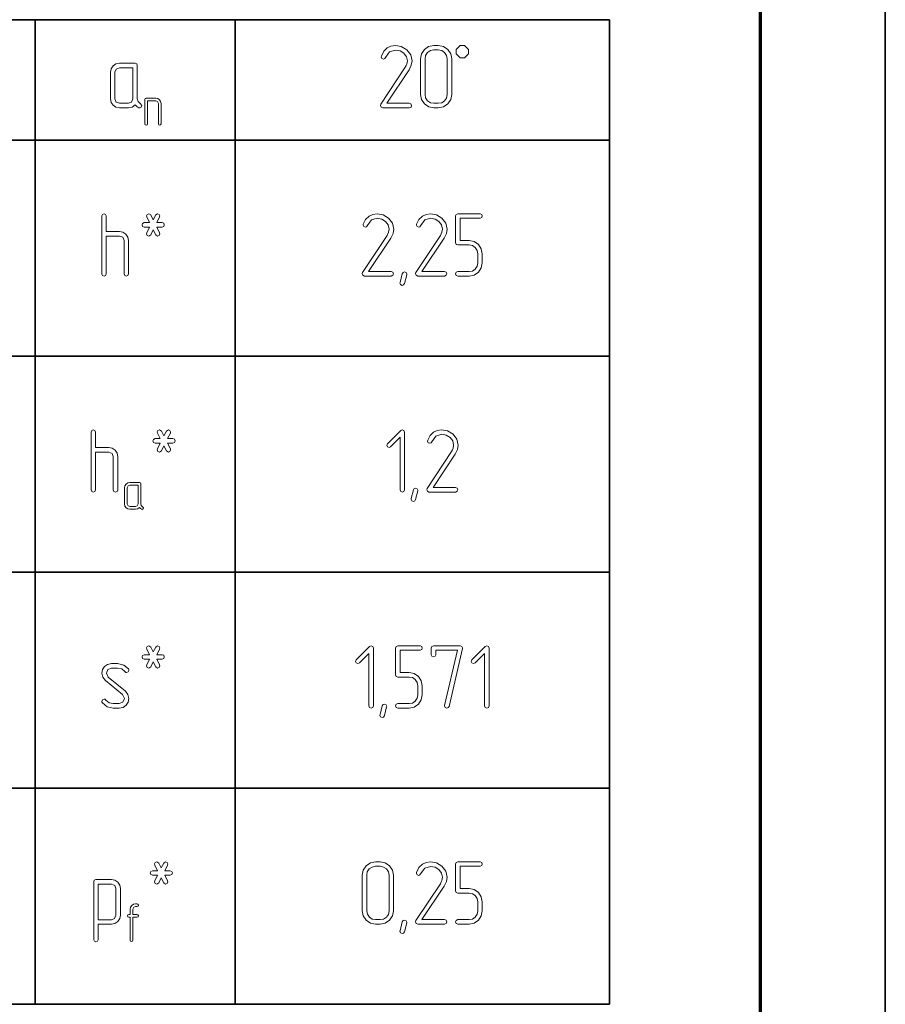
# Model space of a CAD drawing. Extents: x 0 to 420, y 0 to 297.
# Tile 23 of 25: x 385 to 420, y 195 to 234. Entities that reach past the tile are written whole.
import ezdxf

# ---------------------------------------------------------------- set-up
doc = ezdxf.new("R2010")
doc.units = 0

msp = doc.modelspace()

# ---------------------------------------------------------------- linework, layer by layer
at = {"color": 7, "lineweight": 35}
for p, q in [((420, 0), (420, 297)), ((348.929, 234.427), (408.94, 234.427)), ((385.911, 234.427), (385.911, 194.92)), ((393.927, 234.427), (393.927, 194.92)), ((408.94, 234.427), (408.94, 194.92)), ((354.913, 229.593), (408.94, 229.593)), ((354.913, 220.924), (408.94, 220.924)), ((354.913, 212.256), (408.94, 212.256)), ((354.913, 203.588), (408.94, 203.588)), ((348.929, 194.92), (408.94, 194.92))]:
    msp.add_line(p, q, dxfattribs=at)
at = {"color": 7, "lineweight": 70}
msp.add_line((415, 5), (415, 292), dxfattribs=at)
at = {"color": 7, "lineweight": 13}
for points in [[(400.913, 230.893), (400.982, 230.922), (401.004, 230.981), (400.979, 231.047), (400.913, 231.072), (400.014, 231.072), (400.902, 232.417), (400.993, 232.604), (401.023, 232.779), (400.968, 233.017), (400.811, 233.218), (400.591, 233.349), (400.354, 233.393), (400.178, 233.367), (400.028, 233.294), (399.89, 233.159), (399.795, 232.969), (399.787, 232.936), (399.816, 232.874), (399.882, 232.848), (399.93, 232.867), (399.959, 232.907), (400.123, 233.141), (400.361, 233.21), (400.54, 233.177), (400.69, 233.086), (400.8, 232.943), (400.836, 232.779), (400.814, 232.647), (400.789, 232.585), (400.752, 232.516), (399.773, 231.032), (399.758, 230.988), (399.784, 230.922), (399.846, 230.893)], [(402.613, 231.427), (402.613, 232.856), (402.572, 233.06), (402.455, 233.236), (402.28, 233.353), (402.075, 233.393), (401.896, 233.393), (401.688, 233.349), (401.516, 233.232), (401.399, 233.057), (401.363, 232.856), (401.363, 231.427), (401.399, 231.222), (401.52, 231.05), (401.691, 230.93), (401.896, 230.893), (402.075, 230.893), (402.28, 230.93), (402.455, 231.05), (402.572, 231.222)], [(402.433, 231.427), (402.408, 231.284), (402.327, 231.174), (402.21, 231.094), (402.075, 231.072), (401.896, 231.072), (401.761, 231.094), (401.648, 231.174), (401.567, 231.288), (401.542, 231.427), (401.542, 232.856), (401.564, 232.991), (401.644, 233.108), (401.757, 233.185), (401.896, 233.214), (402.075, 233.214), (402.21, 233.185), (402.327, 233.108), (402.408, 232.991), (402.433, 232.856)], [(402.955, 232.893), (403.121, 232.893), (403.288, 233.06), (403.288, 233.226), (403.121, 233.393), (402.955, 233.393), (402.788, 233.226), (402.788, 233.06)], [(390.125, 231.065), (390.034, 231.138), (390.001, 231.251), (390.001, 232.589), (389.979, 232.655), (389.913, 232.677), (389.288, 232.677), (389.146, 232.651), (389.032, 232.571), (388.956, 232.454), (388.93, 232.322), (388.93, 231.251), (388.956, 231.109), (389.036, 230.995), (389.149, 230.915), (389.288, 230.893), (389.646, 230.893), (389.793, 230.922), (389.913, 231.014), (389.986, 230.944), (390.07, 230.893), (390.103, 230.889), (390.162, 230.915), (390.187, 230.981)], [(389.825, 231.251), (389.771, 231.123), (389.646, 231.072), (389.288, 231.072), (389.16, 231.123), (389.109, 231.251), (389.109, 232.322), (389.16, 232.446), (389.288, 232.498), (389.825, 232.498)], [(390.957, 230.253), (390.957, 231.063), (390.939, 231.145), (390.893, 231.215), (390.822, 231.262), (390.741, 231.277), (390.363, 231.277), (390.323, 231.264), (390.31, 231.224), (390.31, 230.253), (390.326, 230.213), (390.363, 230.2), (390.403, 230.213), (390.418, 230.253), (390.418, 231.169), (390.741, 231.169), (390.818, 231.138), (390.849, 231.063), (390.849, 230.253), (390.864, 230.213), (390.902, 230.2), (390.941, 230.213)], [(388.76, 225.926), (388.76, 226.551), (388.731, 226.616), (388.669, 226.642), (388.607, 226.616), (388.581, 226.551), (388.581, 224.23), (388.607, 224.164), (388.669, 224.142), (388.735, 224.164), (388.76, 224.23), (388.76, 225.746), (389.294, 225.746), (389.422, 225.695), (389.473, 225.571), (389.473, 224.23), (389.499, 224.164), (389.561, 224.142), (389.626, 224.164), (389.652, 224.23), (389.652, 225.571), (389.623, 225.706), (389.546, 225.823), (389.429, 225.9), (389.294, 225.926)], [(390.785, 226.284), (390.898, 226.51), (390.909, 226.554), (390.884, 226.616), (390.818, 226.642), (390.741, 226.591), (390.643, 226.393), (390.544, 226.591), (390.463, 226.642), (390.401, 226.613), (390.372, 226.554), (390.383, 226.51), (390.496, 226.284), (390.284, 226.284), (390.219, 226.254), (390.197, 226.196), (390.219, 226.13), (390.284, 226.105), (390.496, 226.105), (390.383, 225.878), (390.372, 225.834), (390.398, 225.772), (390.463, 225.746), (390.544, 225.798), (390.643, 225.995), (390.741, 225.798), (390.818, 225.746), (390.884, 225.772), (390.909, 225.834), (390.898, 225.878), (390.785, 226.105), (390.997, 226.105), (391.067, 226.134), (391.088, 226.196), (391.063, 226.258), (390.997, 226.284)], [(400.182, 224.142), (400.251, 224.171), (400.273, 224.23), (400.247, 224.295), (400.182, 224.321), (399.282, 224.321), (400.171, 225.666), (400.262, 225.852), (400.291, 226.028), (400.236, 226.265), (400.079, 226.466), (399.86, 226.598), (399.622, 226.642), (399.447, 226.616), (399.297, 226.543), (399.158, 226.408), (399.063, 226.218), (399.056, 226.185), (399.085, 226.123), (399.151, 226.097), (399.198, 226.116), (399.228, 226.156), (399.392, 226.39), (399.63, 226.459), (399.809, 226.426), (399.959, 226.335), (400.068, 226.192), (400.105, 226.028), (400.083, 225.896), (400.057, 225.834), (400.021, 225.765), (399.041, 224.281), (399.027, 224.237), (399.052, 224.171), (399.114, 224.142)], [(402.32, 224.142), (402.389, 224.171), (402.411, 224.23), (402.386, 224.295), (402.32, 224.321), (401.421, 224.321), (402.309, 225.666), (402.4, 225.852), (402.429, 226.028), (402.375, 226.265), (402.217, 226.466), (401.998, 226.598), (401.761, 226.642), (401.585, 226.616), (401.435, 226.543), (401.296, 226.408), (401.201, 226.218), (401.194, 226.185), (401.223, 226.123), (401.289, 226.097), (401.337, 226.116), (401.366, 226.156), (401.53, 226.39), (401.768, 226.459), (401.947, 226.426), (402.097, 226.335), (402.206, 226.192), (402.243, 226.028), (402.221, 225.896), (402.195, 225.834), (402.159, 225.765), (401.179, 224.281), (401.165, 224.237), (401.19, 224.171), (401.253, 224.142)], [(403.84, 224.676), (403.84, 225.034), (403.8, 225.238), (403.683, 225.41), (403.508, 225.527), (403.307, 225.567), (402.948, 225.567), (402.948, 226.463), (403.749, 226.463), (403.818, 226.492), (403.84, 226.551), (403.815, 226.613), (403.749, 226.642), (402.857, 226.642), (402.791, 226.616), (402.769, 226.551), (402.769, 225.48), (402.791, 225.41), (402.857, 225.388), (403.307, 225.388), (403.442, 225.363), (403.559, 225.286), (403.636, 225.169), (403.661, 225.034), (403.661, 224.676), (403.636, 224.537), (403.559, 224.423), (403.442, 224.343), (403.307, 224.321), (402.857, 224.321), (402.791, 224.292), (402.769, 224.23), (402.791, 224.167), (402.857, 224.142), (403.307, 224.142), (403.508, 224.178), (403.683, 224.299), (403.8, 224.471)], [(400.807, 224.189), (400.715, 223.839), (400.682, 223.784), (400.631, 223.765), (400.565, 223.795), (400.536, 223.853), (400.54, 223.879), (400.631, 224.233), (400.664, 224.284), (400.715, 224.303), (400.781, 224.277), (400.81, 224.219)], [(388.329, 217.257), (388.329, 217.882), (388.299, 217.948), (388.237, 217.974), (388.175, 217.948), (388.15, 217.882), (388.15, 215.562), (388.175, 215.496), (388.237, 215.474), (388.303, 215.496), (388.329, 215.562), (388.329, 217.078), (388.862, 217.078), (388.99, 217.027), (389.041, 216.903), (389.041, 215.562), (389.067, 215.496), (389.129, 215.474), (389.195, 215.496), (389.22, 215.562), (389.22, 216.903), (389.191, 217.038), (389.115, 217.155), (388.998, 217.232), (388.862, 217.257)], [(391.217, 217.616), (391.33, 217.842), (391.341, 217.886), (391.315, 217.948), (391.25, 217.974), (391.173, 217.923), (391.074, 217.725), (390.975, 217.923), (390.895, 217.974), (390.833, 217.945), (390.804, 217.886), (390.815, 217.842), (390.928, 217.616), (390.716, 217.616), (390.65, 217.586), (390.628, 217.528), (390.65, 217.462), (390.716, 217.437), (390.928, 217.437), (390.815, 217.21), (390.804, 217.166), (390.829, 217.104), (390.895, 217.078), (390.975, 217.129), (391.074, 217.327), (391.173, 217.129), (391.25, 217.078), (391.315, 217.104), (391.341, 217.166), (391.33, 217.21), (391.217, 217.437), (391.429, 217.437), (391.498, 217.466), (391.52, 217.528), (391.494, 217.59), (391.429, 217.616)], [(400.721, 215.562), (400.721, 217.882), (400.695, 217.948), (400.629, 217.97), (400.571, 217.945), (400.037, 217.411), (400.008, 217.349), (400.037, 217.287), (400.099, 217.257), (400.161, 217.287), (400.542, 217.67), (400.542, 215.562), (400.571, 215.496), (400.633, 215.474), (400.695, 215.496)], [(402.767, 215.474), (402.837, 215.503), (402.859, 215.562), (402.833, 215.627), (402.767, 215.653), (401.868, 215.653), (402.757, 216.998), (402.848, 217.184), (402.877, 217.36), (402.822, 217.597), (402.665, 217.798), (402.446, 217.93), (402.208, 217.974), (402.033, 217.948), (401.883, 217.875), (401.744, 217.74), (401.649, 217.55), (401.642, 217.517), (401.671, 217.455), (401.737, 217.429), (401.784, 217.447), (401.814, 217.488), (401.978, 217.722), (402.216, 217.791), (402.395, 217.758), (402.545, 217.667), (402.654, 217.524), (402.691, 217.36), (402.669, 217.228), (402.643, 217.166), (402.607, 217.097), (401.627, 215.613), (401.613, 215.569), (401.638, 215.503), (401.7, 215.474)], [(390.216, 214.885), (390.161, 214.929), (390.141, 214.997), (390.141, 215.805), (390.128, 215.845), (390.088, 215.858), (389.711, 215.858), (389.625, 215.843), (389.556, 215.794), (389.51, 215.723), (389.495, 215.644), (389.495, 214.997), (389.51, 214.911), (389.559, 214.843), (389.627, 214.794), (389.711, 214.781), (389.927, 214.781), (390.016, 214.798), (390.088, 214.854), (390.133, 214.812), (390.183, 214.781), (390.203, 214.779), (390.238, 214.794), (390.254, 214.834)], [(390.035, 214.997), (390.002, 214.92), (389.927, 214.889), (389.711, 214.889), (389.634, 214.92), (389.603, 214.997), (389.603, 215.644), (389.634, 215.719), (389.711, 215.75), (390.035, 215.75)], [(401.254, 215.521), (401.163, 215.17), (401.13, 215.116), (401.079, 215.097), (401.013, 215.127), (400.984, 215.185), (400.988, 215.211), (401.079, 215.565), (401.112, 215.616), (401.163, 215.635), (401.229, 215.609), (401.258, 215.551)], [(390.785, 208.947), (390.898, 209.174), (390.909, 209.218), (390.884, 209.28), (390.818, 209.306), (390.741, 209.254), (390.643, 209.057), (390.544, 209.254), (390.463, 209.306), (390.401, 209.276), (390.372, 209.218), (390.383, 209.174), (390.496, 208.947), (390.284, 208.947), (390.219, 208.918), (390.197, 208.86), (390.219, 208.794), (390.284, 208.768), (390.496, 208.768), (390.383, 208.542), (390.372, 208.498), (390.398, 208.436), (390.463, 208.41), (390.544, 208.461), (390.643, 208.659), (390.741, 208.461), (390.818, 208.41), (390.884, 208.436), (390.909, 208.498), (390.898, 208.542), (390.785, 208.768), (390.997, 208.768), (391.067, 208.798), (391.088, 208.86), (391.063, 208.922), (390.997, 208.947)], [(399.471, 206.893), (399.471, 209.214), (399.445, 209.28), (399.379, 209.302), (399.321, 209.276), (398.787, 208.743), (398.758, 208.681), (398.787, 208.619), (398.849, 208.589), (398.911, 208.619), (399.292, 209.002), (399.292, 206.893), (399.321, 206.828), (399.383, 206.806), (399.445, 206.828)], [(401.433, 207.339), (401.433, 207.697), (401.393, 207.902), (401.276, 208.074), (401.101, 208.191), (400.9, 208.231), (400.542, 208.231), (400.542, 209.127), (401.342, 209.127), (401.411, 209.156), (401.433, 209.214), (401.408, 209.276), (401.342, 209.306), (400.45, 209.306), (400.384, 209.28), (400.363, 209.214), (400.363, 208.143), (400.384, 208.074), (400.45, 208.052), (400.9, 208.052), (401.035, 208.026), (401.152, 207.95), (401.229, 207.833), (401.254, 207.697), (401.254, 207.339), (401.229, 207.2), (401.152, 207.087), (401.035, 207.007), (400.9, 206.985), (400.45, 206.985), (400.384, 206.956), (400.363, 206.893), (400.384, 206.831), (400.45, 206.806), (400.9, 206.806), (401.101, 206.842), (401.276, 206.963), (401.393, 207.135)], [(403.042, 209.196), (403.045, 209.222), (403.02, 209.28), (402.954, 209.306), (401.879, 209.306), (401.814, 209.28), (401.792, 209.214), (401.792, 208.947), (401.817, 208.882), (401.879, 208.86), (401.945, 208.882), (401.971, 208.947), (401.971, 209.127), (402.841, 209.127), (402.329, 206.915), (402.325, 206.89), (402.354, 206.828), (402.417, 206.806), (402.471, 206.824), (402.504, 206.875)], [(404.109, 206.893), (404.109, 209.214), (404.083, 209.28), (404.017, 209.302), (403.959, 209.276), (403.425, 208.743), (403.396, 208.681), (403.425, 208.619), (403.488, 208.589), (403.55, 208.619), (403.93, 209.002), (403.93, 206.893), (403.959, 206.828), (404.021, 206.806), (404.083, 206.828)], [(389.648, 208.377), (389.458, 208.534), (389.213, 208.589), (388.969, 208.589), (388.811, 208.556), (388.687, 208.472), (388.607, 208.348), (388.585, 208.202), (388.618, 208.045), (388.724, 207.909), (389.411, 207.347), (389.488, 207.189), (389.429, 207.047), (389.283, 206.985), (389.038, 206.985), (388.87, 207.021), (388.746, 207.127), (388.713, 207.157), (388.676, 207.164), (388.61, 207.138), (388.585, 207.076), (388.588, 207.047), (388.603, 207.021), (388.793, 206.86), (389.038, 206.806), (389.283, 206.806), (389.436, 206.835), (389.561, 206.926), (389.637, 207.047), (389.667, 207.193), (389.63, 207.35), (389.528, 207.489), (388.841, 208.048), (388.764, 208.206), (388.819, 208.352), (388.969, 208.41), (389.213, 208.41), (389.378, 208.374), (389.506, 208.268), (389.539, 208.238), (389.575, 208.231), (389.637, 208.257), (389.667, 208.319), (389.663, 208.348)], [(400.004, 206.853), (399.913, 206.502), (399.88, 206.447), (399.829, 206.429), (399.763, 206.458), (399.734, 206.517), (399.738, 206.542), (399.829, 206.897), (399.862, 206.948), (399.913, 206.966), (399.979, 206.941), (400.008, 206.882)], [(391.109, 200.279), (391.222, 200.506), (391.233, 200.55), (391.207, 200.612), (391.141, 200.638), (391.065, 200.586), (390.966, 200.389), (390.867, 200.586), (390.787, 200.638), (390.725, 200.608), (390.695, 200.55), (390.706, 200.506), (390.82, 200.279), (390.608, 200.279), (390.542, 200.25), (390.52, 200.192), (390.542, 200.126), (390.608, 200.1), (390.82, 200.1), (390.706, 199.874), (390.695, 199.83), (390.721, 199.768), (390.787, 199.742), (390.867, 199.793), (390.966, 199.991), (391.065, 199.793), (391.141, 199.742), (391.207, 199.768), (391.233, 199.83), (391.222, 199.874), (391.109, 200.1), (391.32, 200.1), (391.39, 200.129), (391.412, 200.192), (391.386, 200.254), (391.32, 200.279)], [(400.277, 198.671), (400.277, 200.1), (400.236, 200.305), (400.119, 200.48), (399.944, 200.597), (399.739, 200.638), (399.56, 200.638), (399.352, 200.594), (399.18, 200.477), (399.063, 200.301), (399.027, 200.1), (399.027, 198.671), (399.063, 198.466), (399.184, 198.295), (399.356, 198.174), (399.56, 198.138), (399.739, 198.138), (399.944, 198.174), (400.119, 198.295), (400.236, 198.466)], [(400.098, 198.671), (400.072, 198.529), (399.992, 198.419), (399.875, 198.339), (399.739, 198.317), (399.56, 198.317), (399.425, 198.339), (399.312, 198.419), (399.231, 198.532), (399.206, 198.671), (399.206, 200.1), (399.228, 200.235), (399.308, 200.352), (399.421, 200.429), (399.56, 200.458), (399.739, 200.458), (399.875, 200.429), (399.992, 200.352), (400.072, 200.235), (400.098, 200.1)], [(402.32, 198.138), (402.389, 198.167), (402.411, 198.225), (402.386, 198.291), (402.32, 198.317), (401.421, 198.317), (402.309, 199.662), (402.4, 199.848), (402.429, 200.023), (402.375, 200.261), (402.217, 200.462), (401.998, 200.594), (401.761, 200.638), (401.585, 200.612), (401.435, 200.539), (401.296, 200.404), (401.201, 200.214), (401.194, 200.181), (401.223, 200.118), (401.289, 200.093), (401.337, 200.111), (401.366, 200.151), (401.53, 200.385), (401.768, 200.455), (401.947, 200.422), (402.097, 200.33), (402.206, 200.188), (402.243, 200.023), (402.221, 199.892), (402.195, 199.83), (402.159, 199.76), (401.179, 198.276), (401.165, 198.233), (401.19, 198.167), (401.253, 198.138)], [(403.84, 198.671), (403.84, 199.029), (403.8, 199.234), (403.683, 199.406), (403.508, 199.523), (403.307, 199.563), (402.948, 199.563), (402.948, 200.458), (403.749, 200.458), (403.818, 200.488), (403.84, 200.546), (403.815, 200.608), (403.749, 200.638), (402.857, 200.638), (402.791, 200.612), (402.769, 200.546), (402.769, 199.475), (402.791, 199.406), (402.857, 199.384), (403.307, 199.384), (403.442, 199.358), (403.559, 199.282), (403.636, 199.165), (403.661, 199.029), (403.661, 198.671), (403.636, 198.532), (403.559, 198.419), (403.442, 198.339), (403.307, 198.317), (402.857, 198.317), (402.791, 198.287), (402.769, 198.225), (402.791, 198.163), (402.857, 198.138), (403.307, 198.138), (403.508, 198.174), (403.683, 198.295), (403.8, 198.466)], [(388.437, 198.138), (388.974, 198.138), (389.109, 198.159), (389.226, 198.24), (389.299, 198.357), (389.329, 198.496), (389.329, 199.567), (389.299, 199.702), (389.223, 199.819), (389.106, 199.896), (388.974, 199.921), (388.345, 199.921), (388.28, 199.899), (388.258, 199.833), (388.258, 197.513), (388.287, 197.447), (388.345, 197.425), (388.408, 197.447), (388.437, 197.513)], [(388.437, 198.313), (388.437, 199.742), (388.974, 199.742), (389.098, 199.691), (389.15, 199.567), (389.15, 198.496), (389.095, 198.368), (388.974, 198.313)], [(389.83, 198.522), (389.83, 198.738), (389.861, 198.815), (389.938, 198.846), (389.991, 198.846), (390.033, 198.864), (390.046, 198.899), (390.031, 198.937), (389.991, 198.955), (389.938, 198.955), (389.854, 198.937), (389.784, 198.89), (389.735, 198.82), (389.722, 198.738), (389.722, 198.522), (389.669, 198.522), (389.629, 198.504), (389.616, 198.469), (389.629, 198.429), (389.669, 198.414), (389.722, 198.414), (389.722, 197.497), (389.737, 197.458), (389.775, 197.445), (389.815, 197.458), (389.83, 197.497), (389.83, 198.414), (389.991, 198.414), (390.033, 198.431), (390.046, 198.469), (390.031, 198.506), (389.991, 198.522)], [(400.807, 198.185), (400.715, 197.834), (400.682, 197.779), (400.631, 197.761), (400.565, 197.79), (400.536, 197.849), (400.54, 197.874), (400.631, 198.229), (400.664, 198.28), (400.715, 198.298), (400.781, 198.273), (400.81, 198.214)]]:
    msp.add_lwpolyline(points, close=True, dxfattribs=at)

doc.saveas('drawing.dxf')
